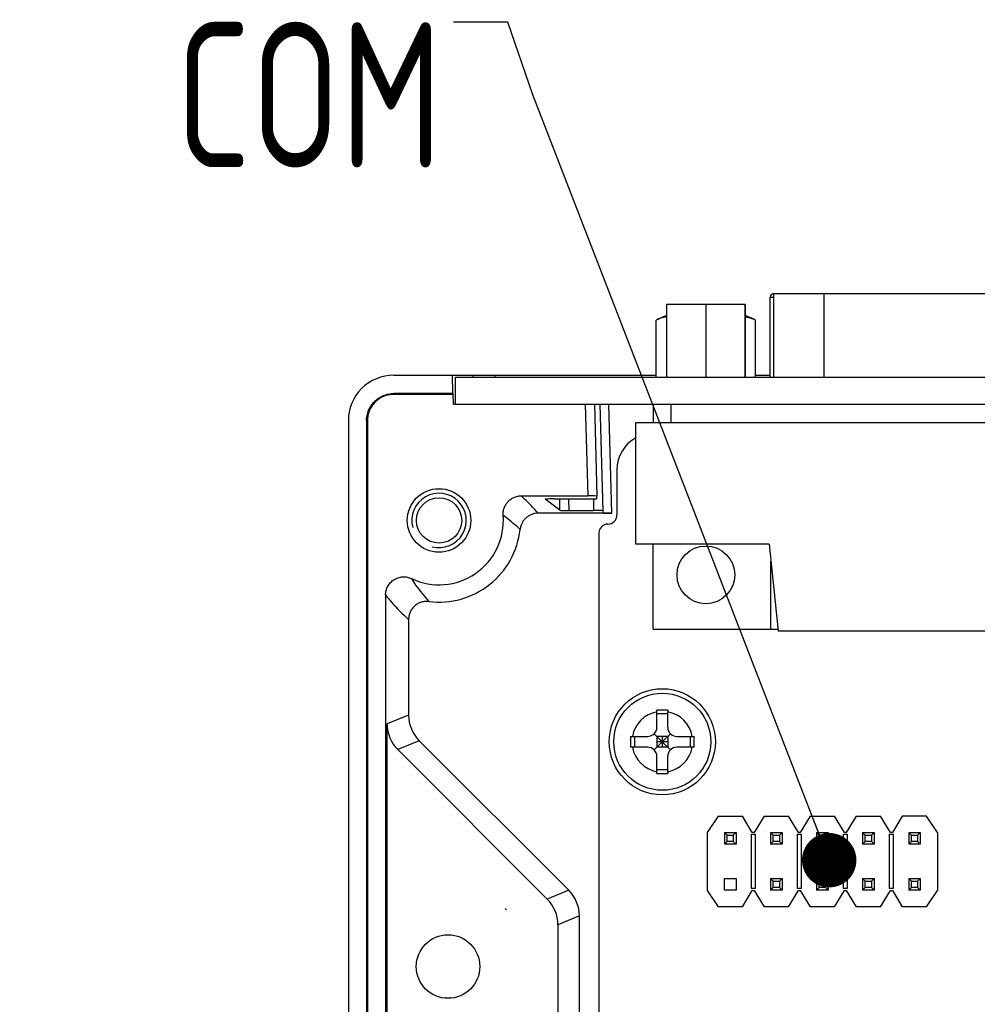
# Model space of a CAD drawing. Header units: millimetres. Extents: x 0 to 3905, y -1166 to 1110.
# Tile 18 of 155: x 1312 to 1365, y -858 to -803. Entities that reach past the tile are written whole.
import ezdxf

# ---------------------------------------------------------------- set-up
doc = ezdxf.new("R2010")
doc.units = ezdxf.units.MM
doc.header["$LTSCALE"] = 65.395
doc.layers.get('0').update_dxf_attribs({"linetype": 'CONTINUOUS'})
for name, color, linetype in [('101300621_DXF_CONTINUOUS_LINE', 7, 'CONTINUOUS'), ('101305301_DXF_CONTINUOUS_LINE', 7, 'CONTINUOUS'), ('101305301_DXF_TEXT', 7, 'CONTINUOUS'), ('DE-11-055623DXF_CONTINUOUS_LINE', 7, 'CONTINUOUS'), ('DE-13-001392DXF_CONTINUOUS_LINE', 7, 'CONTINUOUS'), ('DE-19-002068DXF_CONTINUOUS_LINE', 7, 'CONTINUOUS'), ('PCB-MV-23383DXF_CONTINUOUS_LINE', 7, 'CONTINUOUS'), ('SC-PSF0M3X6-DXF_CONTINUOUS_LINE', 7, 'CONTINUOUS'), ('ZKRD4B0C487ADXF_CONTINUOUS_LINE', 7, 'CONTINUOUS')]:
    doc.layers.add(name, color=color, linetype=linetype)
doc.styles.get("Standard").update_dxf_attribs({"font": 'ISOCP', "width": 0.8})
doc.dimstyles.get("Standard").update_dxf_attribs({"dimtxt": 3, "dimasz": 3, "dimexe": 2.5, "dimexo": 0.5, "dimtad": 1, "dimdsep": 46, "dimtxsty": 'Standard', "dimblk": '_FILLED', "dimblk1": '_FILLED', "dimblk2": '_FILLED', "dimcen": 0.09, "dimclrt": 3, "dimazin": 2, "dimtol": 1, "dimtp": 0.01, "dimtm": 0.01, "dimtfac": 1, "dimtofl": 0, "dimtmove": 0, "dimatfit": 3, "dimldrblk": '_FILLED', "dimfxl": 1, "dimtolj": 1, "dimarcsym": 0})

# ---------------------------------------------------------------- blocks, each defined once
blk = doc.blocks.new('_FILLED')
at = {"color": 0, "linetype": 'ByBlock'}
blk.add_solid([(0, 0), (-1, 0.167), (-1, -0.167)], dxfattribs=at)

msp = doc.modelspace()

# ---------------------------------------------------------------- linework, layer by layer
at = {"layer": '101300621_DXF_CONTINUOUS_LINE'}
for p, q in [((1353.402, -823.025), (1353.402, -818.625)), ((1353.402, -818.625), (1353.586, -818.625)), ((1347.114, -823.025), (1347.114, -819.889)), ((1352.599, -823.025), (1352.599, -819.889)), ((1346.946, -836.925), (1346.946, -832.225)), ((1353.447, -836.925), (1353.447, -833.179)), ((1346.946, -836.925), (1353.446, -836.925)), ((1353.447, -836.925), (1353.837, -836.925))]:
    msp.add_line(p, q, dxfattribs=at)
msp.add_circle((1349.856, -833.925), 1.59, dxfattribs=at)
for centre, radius, start, end in [((1353.602, -818.625), 0.2, 94.356, 180), ((1349.857, -825.225), 6, 111.2488, 117.1981), ((1349.857, -825.225), 6, 62.8019, 68.8471)]:
    msp.add_arc(centre, radius, start, end, dxfattribs=at)
for points, knots in [([(1347.682, -819.72), (1347.634, -819.725), (1347.437, -819.752), (1347.247, -819.82), (1347.114, -819.889)], [0, 0, 0, 0, 0.243547, 1, 1, 1, 1]), ([(1352.599, -819.889), (1352.552, -819.865), (1352.37, -819.781), (1352.17, -819.731), (1352.022, -819.72)], [0, 0, 0, 0, 0.259462, 1, 1, 1, 1])]:
    msp.add_open_spline(points, degree=3, knots=knots, dxfattribs=at)
at = {"layer": '101305301_DXF_CONTINUOUS_LINE'}
for p, q in [((1350.529, -847.217), (1349.929, -848.117)), ((1350.529, -847.217), (1351.869, -847.217)), ((1352.419, -848.117), (1351.869, -847.217)), ((1353.069, -847.217), (1352.519, -848.117)), ((1353.069, -847.217), (1354.409, -847.217)), ((1354.959, -848.117), (1354.409, -847.217)), ((1355.609, -847.217), (1355.059, -848.117)), ((1355.609, -847.217), (1356.949, -847.217)), ((1357.499, -848.117), (1356.949, -847.217)), ((1358.149, -847.217), (1357.599, -848.117)), ((1358.149, -847.217), (1359.489, -847.217)), ((1360.039, -848.117), (1359.489, -847.217)), ((1360.689, -847.217), (1360.139, -848.117)), ((1362.029, -847.217), (1360.689, -847.217)), ((1362.629, -848.117), (1362.029, -847.217)), ((1349.929, -848.117), (1349.929, -851.317)), ((1350.879, -848.127), (1350.879, -848.767)), ((1350.879, -848.127), (1351.029, -848.277)), ((1350.879, -848.127), (1351.519, -848.127)), ((1351.369, -848.277), (1351.519, -848.127)), ((1351.519, -848.127), (1351.519, -848.767)), ((1352.369, -851.217), (1352.369, -848.217)), ((1352.369, -848.217), (1352.569, -848.217)), ((1352.519, -848.117), (1352.419, -848.117)), ((1352.569, -848.217), (1352.569, -851.217)), ((1353.419, -848.127), (1353.419, -848.767)), ((1353.419, -848.127), (1353.569, -848.277)), ((1353.419, -848.127), (1354.059, -848.127)), ((1353.909, -848.277), (1354.059, -848.127)), ((1354.059, -848.127), (1354.059, -848.767)), ((1354.909, -851.217), (1354.909, -848.217)), ((1354.909, -848.217), (1355.109, -848.217)), ((1355.059, -848.117), (1354.959, -848.117)), ((1355.109, -848.217), (1355.109, -851.217)), ((1355.959, -848.127), (1355.959, -848.767)), ((1355.959, -848.127), (1356.109, -848.277)), ((1355.959, -848.127), (1356.599, -848.127)), ((1356.449, -848.277), (1356.599, -848.127)), ((1356.599, -848.127), (1356.599, -848.767)), ((1357.449, -851.217), (1357.449, -848.217)), ((1357.449, -848.217), (1357.649, -848.217)), ((1357.599, -848.117), (1357.499, -848.117)), ((1357.649, -848.217), (1357.649, -851.217)), ((1358.499, -848.127), (1358.499, -848.767)), ((1358.499, -848.127), (1358.649, -848.277)), ((1358.499, -848.127), (1359.139, -848.127)), ((1358.989, -848.277), (1359.139, -848.127)), ((1359.139, -848.127), (1359.139, -848.767)), ((1359.989, -851.217), (1359.989, -848.217)), ((1359.989, -848.217), (1360.189, -848.217)), ((1360.139, -848.117), (1360.039, -848.117)), ((1360.189, -848.217), (1360.189, -851.217)), ((1361.039, -848.127), (1361.039, -848.767)), ((1361.039, -848.127), (1361.189, -848.277)), ((1361.039, -848.127), (1361.679, -848.127)), ((1361.529, -848.277), (1361.679, -848.127)), ((1361.679, -848.127), (1361.679, -848.767)), ((1362.629, -848.117), (1362.629, -851.317)), ((1350.879, -848.767), (1351.029, -848.617)), ((1351.519, -848.767), (1350.879, -848.767)), ((1351.029, -848.617), (1351.029, -848.277)), ((1351.029, -848.277), (1351.369, -848.277)), ((1351.369, -848.617), (1351.029, -848.617)), ((1351.369, -848.277), (1351.369, -848.617)), ((1351.519, -848.767), (1351.369, -848.617)), ((1353.419, -848.767), (1353.569, -848.617)), ((1354.059, -848.767), (1353.419, -848.767)), ((1353.569, -848.617), (1353.569, -848.277)), ((1353.569, -848.277), (1353.909, -848.277)), ((1353.909, -848.617), (1353.569, -848.617)), ((1353.909, -848.277), (1353.909, -848.617)), ((1354.059, -848.767), (1353.909, -848.617)), ((1355.959, -848.767), (1356.109, -848.617)), ((1356.599, -848.767), (1355.959, -848.767)), ((1356.109, -848.617), (1356.109, -848.277)), ((1356.109, -848.277), (1356.449, -848.277)), ((1356.449, -848.617), (1356.109, -848.617)), ((1356.449, -848.277), (1356.449, -848.617)), ((1356.599, -848.767), (1356.449, -848.617)), ((1358.499, -848.767), (1358.649, -848.617)), ((1359.139, -848.767), (1358.499, -848.767)), ((1358.649, -848.617), (1358.649, -848.277)), ((1358.649, -848.277), (1358.989, -848.277)), ((1358.989, -848.617), (1358.649, -848.617)), ((1358.989, -848.277), (1358.989, -848.617)), ((1359.139, -848.767), (1358.989, -848.617)), ((1361.039, -848.767), (1361.189, -848.617)), ((1361.679, -848.767), (1361.039, -848.767)), ((1361.189, -848.617), (1361.189, -848.277)), ((1361.189, -848.277), (1361.529, -848.277)), ((1361.529, -848.617), (1361.189, -848.617)), ((1361.529, -848.277), (1361.529, -848.617)), ((1361.679, -848.767), (1361.529, -848.617)), ((1350.879, -851.307), (1350.879, -850.667)), ((1350.879, -850.667), (1351.519, -850.667)), ((1351.519, -850.667), (1351.519, -851.307)), ((1353.419, -850.667), (1353.419, -851.307)), ((1353.419, -850.667), (1353.569, -850.817)), ((1353.419, -850.667), (1354.059, -850.667)), ((1353.569, -851.157), (1353.569, -850.817)), ((1353.569, -850.817), (1353.909, -850.817)), ((1353.909, -850.817), (1354.059, -850.667)), ((1353.909, -850.817), (1353.909, -851.157)), ((1354.059, -850.667), (1354.059, -851.307)), ((1355.959, -850.667), (1355.959, -851.307)), ((1355.959, -850.667), (1356.109, -850.817)), ((1355.959, -850.667), (1356.599, -850.667)), ((1356.109, -851.157), (1356.109, -850.817)), ((1356.109, -850.817), (1356.449, -850.817)), ((1356.449, -850.817), (1356.599, -850.667)), ((1356.449, -850.817), (1356.449, -851.157)), ((1356.599, -850.667), (1356.599, -851.307)), ((1358.499, -850.667), (1358.499, -851.307)), ((1358.499, -850.667), (1358.649, -850.817)), ((1358.499, -850.667), (1359.139, -850.667)), ((1358.649, -851.157), (1358.649, -850.817)), ((1358.649, -850.817), (1358.989, -850.817)), ((1358.989, -850.817), (1359.139, -850.667)), ((1358.989, -850.817), (1358.989, -851.157)), ((1359.139, -850.667), (1359.139, -851.307)), ((1361.039, -850.667), (1361.039, -851.307)), ((1361.039, -850.667), (1361.189, -850.817)), ((1361.039, -850.667), (1361.679, -850.667)), ((1361.189, -851.157), (1361.189, -850.817)), ((1361.189, -850.817), (1361.529, -850.817)), ((1361.529, -850.817), (1361.679, -850.667)), ((1361.529, -850.817), (1361.529, -851.157)), ((1361.679, -850.667), (1361.679, -851.307)), ((1349.929, -851.317), (1350.529, -852.217)), ((1351.519, -851.307), (1350.879, -851.307)), ((1351.869, -852.217), (1352.419, -851.317)), ((1352.569, -851.217), (1352.369, -851.217)), ((1352.419, -851.317), (1352.519, -851.317)), ((1352.519, -851.317), (1353.069, -852.217)), ((1353.419, -851.307), (1353.569, -851.157)), ((1354.059, -851.307), (1353.419, -851.307)), ((1353.909, -851.157), (1353.569, -851.157)), ((1354.059, -851.307), (1353.909, -851.157)), ((1354.409, -852.217), (1354.959, -851.317)), ((1355.109, -851.217), (1354.909, -851.217)), ((1354.959, -851.317), (1355.059, -851.317)), ((1355.059, -851.317), (1355.609, -852.217)), ((1355.959, -851.307), (1356.109, -851.157)), ((1356.599, -851.307), (1355.959, -851.307)), ((1356.449, -851.157), (1356.109, -851.157)), ((1356.599, -851.307), (1356.449, -851.157)), ((1356.949, -852.217), (1357.499, -851.317)), ((1357.649, -851.217), (1357.449, -851.217)), ((1357.499, -851.317), (1357.599, -851.317)), ((1357.599, -851.317), (1358.149, -852.217)), ((1358.499, -851.307), (1358.649, -851.157)), ((1359.139, -851.307), (1358.499, -851.307)), ((1358.989, -851.157), (1358.649, -851.157)), ((1359.139, -851.307), (1358.989, -851.157)), ((1359.489, -852.217), (1360.039, -851.317)), ((1360.189, -851.217), (1359.989, -851.217)), ((1360.039, -851.317), (1360.139, -851.317)), ((1360.139, -851.317), (1360.689, -852.217)), ((1361.039, -851.307), (1361.189, -851.157)), ((1361.679, -851.307), (1361.039, -851.307)), ((1361.529, -851.157), (1361.189, -851.157)), ((1361.679, -851.307), (1361.529, -851.157)), ((1362.029, -852.217), (1362.629, -851.317)), ((1351.869, -852.217), (1350.529, -852.217)), ((1354.409, -852.217), (1353.069, -852.217)), ((1356.949, -852.217), (1355.609, -852.217)), ((1359.489, -852.217), (1358.149, -852.217)), ((1362.029, -852.217), (1360.689, -852.217))]:
    msp.add_line(p, q, dxfattribs=at)
at = {"layer": 'DE-11-055623DXF_CONTINUOUS_LINE'}
for p, q in [((1336.048, -824.525), (1336.048, -823.025)), ((1336.048, -823.025), (1546.869, -823.025)), ((1336.048, -824.525), (1546.869, -824.525))]:
    msp.add_line(p, q, dxfattribs=at)
at = {"layer": 'DE-13-001392DXF_CONTINUOUS_LINE'}
for p, q in [((1332.647, -822.925), (1347.114, -822.925)), ((1335.87, -822.925), (1335.888, -823.929)), ((1337.022, -823.025), (1337.02, -822.925)), ((1338.247, -823.025), (1338.247, -822.925)), ((1352.599, -822.925), (1353.402, -822.925)), ((1332.644, -823.929), (1332.644, -823.981)), ((1335.888, -823.929), (1332.644, -823.929)), ((1335.933, -823.981), (1332.644, -823.981)), ((1335.888, -823.929), (1335.933, -823.981)), ((1335.943, -824.525), (1335.933, -823.981)), ((1335.943, -824.525), (1336.048, -824.525)), ((1343.211, -824.525), (1343.343, -829.572)), ((1343.711, -824.525), (1343.844, -829.585)), ((1344.016, -824.525), (1344.169, -830.389)), ((1344.67, -830.525), (1344.513, -824.525)), ((1330.146, -825.425), (1330.146, -951.603)), ((1331.147, -825.425), (1331.147, -951.604)), ((1331.147, -825.425), (1331.199, -825.425)), ((1331.199, -825.425), (1331.199, -951.604)), ((1339.679, -829.572), (1343.343, -829.572)), ((1341.002, -829.753), (1341.001, -829.753)), ((1341.814, -830.363), (1341.002, -829.753)), ((1341.501, -829.74), (1343.344, -829.74)), ((1341.814, -830.363), (1341.799, -829.74)), ((1342.314, -830.376), (1342.298, -829.74)), ((1343.653, -829.737), (1343.67, -830.376)), ((1343.843, -829.727), (1343.844, -829.585)), ((1344.67, -830.525), (1340.611, -830.525)), ((1342.314, -830.376), (1343.67, -830.376)), ((1344.169, -830.389), (1344.169, -830.512)), ((1332.199, -835.034), (1332.199, -944.994)), ((1333.469, -836.383), (1333.469, -841.653)), ((1333.469, -841.653), (1332.283, -842.145)), ((1332.283, -864.335), (1332.283, -842.145)), ((1334.055, -843.067), (1332.869, -843.558)), ((1342.3, -851.311), (1334.055, -843.067)), ((1332.869, -843.558), (1341.113, -851.803)), ((1342.3, -851.311), (1341.113, -851.803)), ((1338.795, -852.318), (1338.798, -852.318)), ((1338.798, -852.318), (1338.869, -852.389)), ((1342.885, -852.725), (1341.699, -853.217)), ((1342.885, -924.306), (1342.885, -852.725)), ((1341.699, -853.217), (1341.699, -858.335))]:
    msp.add_line(p, q, dxfattribs=at)
for centre, radius in [((1335.146, -830.925), 1.75), ((1335.146, -830.925), 1.25), ((1335.642, -855.515), 1.75)]:
    msp.add_circle(centre, radius, dxfattribs=at)
for centre, radius, start, end in [((1335.146, -830.925), 1.5, 255, 195), ((1335.146, -830.925), 3.547, 244.648, 4.4595), ((1335.145, -830.925), 4.5, 262.9438, 353.7403), ((1336.908, -854.351), 2.774, 45.0093, 47.1412)]:
    msp.add_arc(centre, radius, start, end, dxfattribs=at)
for centre, major_axis, ratio, start_param, end_param in [((1332.647, -825.425), (2.502, 0), 0.999391, 1.570796, 3.141593), ((1341.501, -829.753), (0.5, 0), 0.026176, 1.57147, 3.142303), ((1343.343, -829.585), (0.5, 0), 0.026177, -0.000036, 1.571445), ((1343.343, -829.727), (0.5, 0), 0.026177, -1.570147, -0.000036), ((1342.314, -830.363), (0.5, 0), 0.026178, -3.106735, -1.571495), ((1343.669, -830.389), (0.5, 0), 0.026177, -0.000037, 1.570074), ((1344.669, -830.512), (0.5, 0), 0.026177, 3.141557, 4.713038), ((1335.47, -841.652), (1.849, 0.766), 0.999286, 2.749146, 3.534039), ((1334.284, -842.144), (1.849, 0.766), 0.999286, 2.749146, 3.534039), ((1340.884, -852.726), (1.849, 0.766), 0.999286, -0.392447, 0.392447), ((1339.698, -853.218), (1.849, 0.766), 0.999286, -0.392447, 0.392447)]:
    msp.add_ellipse(centre, major_axis=major_axis, ratio=ratio, start_param=start_param, end_param=end_param, dxfattribs=at)
for points, knots in [([(1331.147, -825.425), (1331.147, -825.328), (1331.167, -825.131), (1331.252, -824.849), (1331.391, -824.588), (1331.579, -824.361), (1331.807, -824.173), (1332.068, -824.034), (1332.35, -823.949), (1332.546, -823.929), (1332.644, -823.929)], [0, 0, 0, 0, 0.124999, 0.250002, 0.374997, 0.5, 0.625002, 0.749997, 0.875001, 1, 1, 1, 1]), ([(1332.644, -823.981), (1332.55, -823.981), (1332.36, -824), (1332.088, -824.083), (1331.836, -824.217), (1331.616, -824.398), (1331.435, -824.618), (1331.301, -824.869), (1331.219, -825.142), (1331.199, -825.331), (1331.199, -825.425)], [0, 0, 0, 0, 0.124999, 0.250003, 0.374998, 0.5, 0.625002, 0.749997, 0.875002, 1, 1, 1, 1]), ([(1338.682, -830.65), (1338.677, -830.581), (1338.68, -830.443), (1338.728, -830.241), (1338.815, -830.054), (1338.939, -829.888), (1339.095, -829.751), (1339.275, -829.649), (1339.473, -829.586), (1339.61, -829.572), (1339.679, -829.572)], [0, 0, 0, 0, 0.125, 0.25, 0.375, 0.5, 0.625, 0.75, 0.875, 1, 1, 1, 1]), ([(1340.611, -830.525), (1340.54, -830.445), (1340.24, -830.117), (1339.926, -829.801), (1339.679, -829.572)], [0, 0, 0, 0, 0.241923, 1, 1, 1, 1]), ([(1339.618, -831.416), (1339.545, -831.349), (1339.244, -831.08), (1338.929, -830.827), (1338.682, -830.65)], [0, 0, 0, 0, 0.245336, 1, 1, 1, 1]), ([(1340.611, -830.525), (1340.551, -830.525), (1340.429, -830.536), (1340.252, -830.586), (1340.088, -830.667), (1339.94, -830.776), (1339.816, -830.911), (1339.717, -831.066), (1339.649, -831.236), (1339.624, -831.356), (1339.618, -831.416)], [0, 0, 0, 0, 0.125, 0.25, 0.375, 0.5, 0.625, 0.75, 0.875, 1, 1, 1, 1]), ([(1332.199, -835.034), (1332.199, -834.95), (1332.221, -834.782), (1332.314, -834.546), (1332.463, -834.341), (1332.659, -834.18), (1332.889, -834.072), (1333.138, -834.025), (1333.391, -834.042), (1333.552, -834.095), (1333.627, -834.131)], [0, 0, 0, 0, 0.125001, 0.250001, 0.375, 0.499999, 0.624998, 0.749998, 0.874999, 1, 1, 1, 1]), ([(1333.627, -834.131), (1333.7, -834.251), (1333.989, -834.695), (1334.326, -835.107), (1334.592, -835.391)], [0, 0, 0, 0, 0.265426, 1, 1, 1, 1]), ([(1332.199, -835.034), (1332.301, -835.167), (1332.692, -835.646), (1333.131, -836.085), (1333.469, -836.383)], [0, 0, 0, 0, 0.271218, 1, 1, 1, 1]), ([(1334.592, -835.391), (1334.522, -835.383), (1334.38, -835.38), (1334.171, -835.421), (1333.975, -835.505), (1333.802, -835.628), (1333.658, -835.785), (1333.551, -835.969), (1333.484, -836.171), (1333.469, -836.313), (1333.469, -836.383)], [0, 0, 0, 0, 0.125001, 0.250001, 0.375001, 0.500001, 0.625, 0.75, 0.875, 1, 1, 1, 1])]:
    msp.add_open_spline(points, degree=3, knots=knots, dxfattribs=at)
at = {"layer": 'DE-19-002068DXF_CONTINUOUS_LINE'}
for p, q in [((1347.682, -819.025), (1347.682, -823.025)), ((1352.012, -819.025), (1347.682, -819.025)), ((1349.847, -819.025), (1349.847, -823.025)), ((1352.012, -819.025), (1352.012, -823.025)), ((1352.022, -819.025), (1352.012, -819.025)), ((1352.022, -819.025), (1352.022, -823.025))]:
    msp.add_line(p, q, dxfattribs=at)
at = {"layer": 'PCB-MV-23383DXF_CONTINUOUS_LINE'}
for p, q in [((1344.956, -828.125), (1344.956, -830.625)), ((1343.956, -831.625), (1343.956, -946.125))]:
    msp.add_line(p, q, dxfattribs=at)
for centre, radius, start, end in [((1346.956, -828.125), 2, 118.6518, 180), ((1344.456, -830.625), 0.5, 270, 0), ((1344.456, -831.625), 0.5, 90, 180)]:
    msp.add_arc(centre, radius, start, end, dxfattribs=at)
at = {"layer": 'SC-PSF0M3X6-DXF_CONTINUOUS_LINE'}
for p, q in [((1347.156, -841.477), (1347.156, -841.376)), ((1347.156, -842.325), (1347.156, -841.477)), ((1347.756, -841.585), (1347.156, -841.585)), ((1347.756, -841.376), (1347.756, -841.477)), ((1347.756, -842.325), (1347.756, -841.477)), ((1345.707, -842.825), (1346.656, -842.825)), ((1345.916, -842.825), (1345.916, -843.425)), ((1347.456, -843.125), (1347.01, -842.679)), ((1347.156, -842.825), (1347.156, -843.425)), ((1347.756, -842.825), (1347.156, -842.825)), ((1347.456, -843.125), (1347.903, -842.679)), ((1347.456, -842.825), (1347.456, -843.425)), ((1347.756, -842.825), (1347.756, -843.425)), ((1348.256, -842.825), (1349.206, -842.825)), ((1348.996, -842.825), (1348.996, -843.425)), ((1347.01, -843.572), (1347.456, -843.125)), ((1347.756, -843.125), (1347.156, -843.125)), ((1347.903, -843.572), (1347.456, -843.125)), ((1346.656, -843.425), (1345.707, -843.425)), ((1347.756, -843.425), (1347.156, -843.425)), ((1349.206, -843.425), (1348.256, -843.425)), ((1347.156, -844.773), (1347.156, -843.925)), ((1347.756, -844.773), (1347.756, -843.925)), ((1347.756, -844.665), (1347.156, -844.665)), ((1347.156, -844.874), (1347.156, -844.773)), ((1347.756, -844.773), (1347.756, -844.874))]:
    msp.add_line(p, q, dxfattribs=at)
for radius in [2.925, 2.675]:
    msp.add_circle((1347.456, -843.125), radius, dxfattribs=at)
for centre, radius, start, end in [((1347.456, -843.125), 1.675, 100.3176, 169.6824), ((1347.456, -943.609), 102.234, 89.83187, 90.16813), ((1347.456, -843.125), 1.675, 10.3176, 79.6824), ((1447.962, -843.107), 102.255, 179.84191, 180.01001), ((1346.656, -842.325), 0.5, 270, 0), ((1348.256, -842.325), 0.5, 180, 270), ((1246.994, -843.107), 102.212, 359.98999, 0.15815), ((1447.962, -843.143), 102.255, 179.98999, 180.15809), ((1246.994, -843.143), 102.212, 359.84185, 0.01001), ((1347.456, -843.125), 1.675, 190.3176, 259.6824), ((1346.656, -843.925), 0.5, 0, 90), ((1347.456, -843.125), 1.675, 280.3176, 349.6824), ((1348.256, -843.925), 0.5, 90, 180), ((1347.456, -742.641), 102.234, 269.83187, 270.16813)]:
    msp.add_arc(centre, radius, start, end, dxfattribs=at)
at = {"layer": 'ZKRD4B0C487ADXF_CONTINUOUS_LINE'}
for p, q in [((1353.586, -818.425), (1353.586, -823.025)), ((1353.586, -818.425), (1371.108, -818.425)), ((1356.386, -823.025), (1356.386, -818.425)), ((1346.947, -824.525), (1346.947, -825.525)), ((1347.947, -825.525), (1347.947, -824.525)), ((1345.997, -832.225), (1345.997, -825.525)), ((1345.997, -825.525), (1378.697, -825.525)), ((1353.347, -832.225), (1345.997, -832.225)), ((1353.347, -832.225), (1353.847, -837.025)), ((1370.847, -837.025), (1353.847, -837.025))]:
    msp.add_line(p, q, dxfattribs=at)

# ---------------------------------------------------------------- texts
at = {"layer": '101305301_DXF_TEXT', "insert": (1335.315, -803.466), "char_height": 8, "width": 17.625, "attachment_point": 3, "line_spacing_factor": 0.9}
msp.add_mtext('COM', dxfattribs=at)

# ---------------------------------------------------------------- leaders
at = {"layer": '101305301_DXF_TEXT', "annotation_type": 0, "has_hookline": 1, "hookline_direction": 1, "text_width": 13.44}
msp.add_leader([(1356.658, -849.652), (1340.315, -807.466), (1338.94, -803.466), (1335.94, -803.466)], dimstyle='Standard', override={"dimtad": 0, "dimldrblk": 'DOT'}, dxfattribs=at)

doc.saveas('drawing.dxf')
